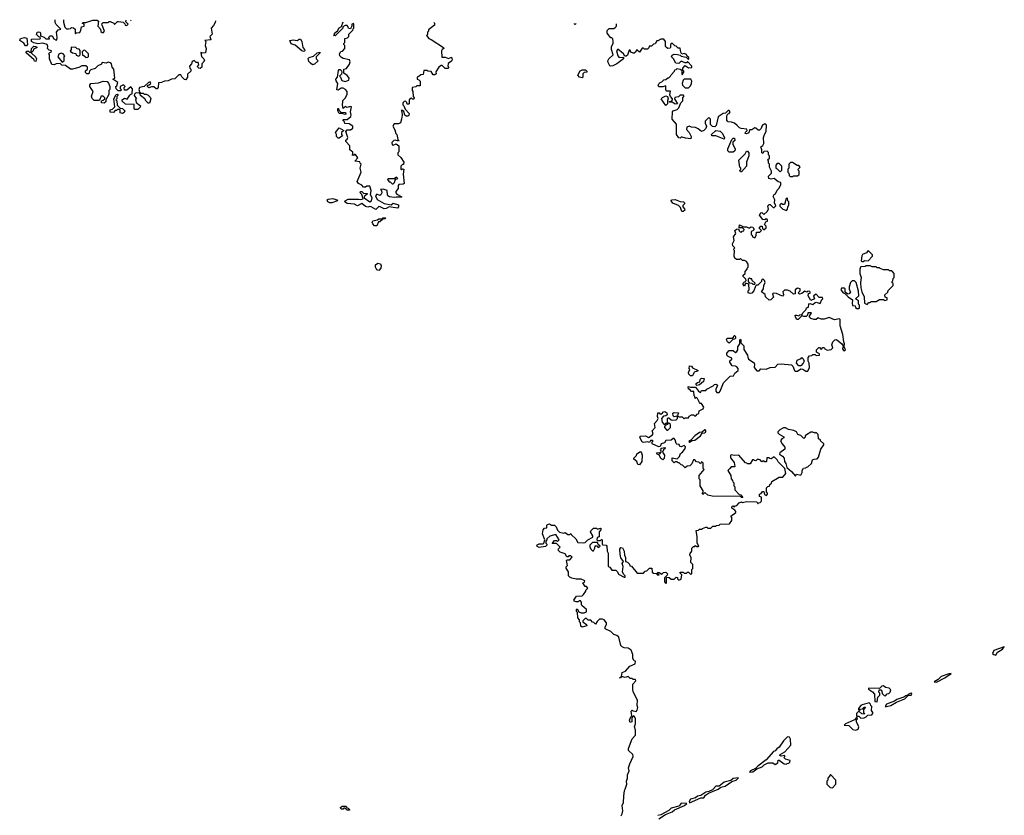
# Model space of a CAD drawing. Extents: x 2494159 to 2685562, y 773219 to 915170.
# Tile 63 of 201: x 2547508 to 2557148, y 904330 to 912118. Entities that reach past the tile are written whole.
import ezdxf

# ---------------------------------------------------------------- set-up
doc = ezdxf.new("R2010")
doc.units = 0

msp = doc.modelspace()

# ---------------------------------------------------------------- linework, layer by layer
at = {"layer": '0CON10XD'}
for points in [[(2549423.8, 912107.3), (2549420, 912090), (2549405, 912060), (2549383.6, 912036.4), (2549391.7, 911978.3), (2549370, 911955), (2549380, 911925), (2549375, 911920), (2549320, 911915), (2549330, 911905), (2549322.5, 911865), (2549333.3, 911835), (2549327, 911793), (2549295, 911790), (2549285, 911800), (2549280, 911795), (2549288.3, 911758.3), (2549310, 911735), (2549317.5, 911715), (2549290, 911685), (2549290, 911655), (2549275, 911640), (2549260, 911645), (2549252.5, 911655), (2549250, 911665), (2549260, 911675), (2549255, 911700), (2549235, 911700), (2549215, 911717.5), (2549195, 911710), (2549190, 911685), (2549170, 911665), (2549172.5, 911645), (2549182.5, 911635), (2549182.5, 911615), (2549150, 911585), (2549150, 911555), (2549135, 911530), (2549121.7, 911531.7), (2549095, 911560), (2549085, 911580), (2549065, 911580), (2549025, 911540), (2548993, 911537), (2548961.7, 911518.3), (2548925, 911517.5), (2548897, 911503), (2548865, 911500), (2548862.5, 911455), (2548855, 911440), (2548845, 911440), (2548821.7, 911461.7), (2548798.3, 911461.7), (2548771.7, 911451.7), (2548760, 911465), (2548760, 911475), (2548775, 911480), (2548790, 911495), (2548785, 911510), (2548770, 911505), (2548727, 911463), (2548680, 911455), (2548672.5, 911435), (2548681.7, 911411.7), (2548695, 911400), (2548715, 911400), (2548725, 911390), (2548745, 911390), (2548765, 911380), (2548785, 911360), (2548790, 911345), (2548778.3, 911301.7), (2548765, 911300), (2548745, 911320), (2548733, 911343), (2548690, 911375), (2548688.3, 911388.3), (2548678.3, 911398.3), (2548655, 911402.5), (2548641.7, 911398.3), (2548631.7, 911388.3), (2548630, 911375), (2548650, 911345), (2548642.5, 911337.5), (2548648.3, 911308.3), (2548690, 911275), (2548688.3, 911261.7), (2548665, 911240), (2548635, 911240), (2548630, 911245), (2548628.3, 911288.3), (2548545, 911290), (2548511.7, 911321.7), (2548510, 911335), (2548535, 911350), (2548558.3, 911341.7), (2548585, 911380), (2548595, 911390), (2548608.3, 911391.7), (2548611.7, 911441.7), (2548595, 911460), (2548555, 911430), (2548535, 911430), (2548530, 911455), (2548540, 911465), (2548525, 911480), (2548490, 911465), (2548490, 911445), (2548500, 911435), (2548498.3, 911421.7), (2548473, 911423), (2548451.7, 911441.7), (2548450, 911465), (2548458.3, 911471.7), (2548470, 911505), (2548420, 911535), (2548440, 911545), (2548430, 911635), (2548413, 911653), (2548407.5, 911685), (2548395, 911697.5), (2548375, 911702.5), (2548353.3, 911693.3), (2548315, 911700), (2548308.3, 911681.7), (2548271.7, 911668.3), (2548245, 911640), (2548202.5, 911627.5), (2548190, 911615), (2548185, 911590), (2548165, 911590), (2548151.7, 911601.7), (2548151.7, 911618.3), (2548170, 911635), (2548170, 911655), (2548155, 911667.5), (2548115, 911667.5), (2548085, 911650), (2548025, 911632.5), (2548005, 911632.5), (2547955, 911670), (2547921.7, 911671.7), (2547905, 911690), (2547865, 911687.5), (2547845, 911677.5), (2547821.2, 911681.2), (2547800, 911735), (2547800, 911775), (2547790, 911785), (2547801.7, 911798.3), (2547815, 911800), (2547820, 911815), (2547795, 911820), (2547780, 911835), (2547782.5, 911855), (2547776.4, 911876.4), (2547735, 911890), (2547685, 911882.5), (2547645, 911892.5), (2547623.3, 911903.3), (2547623, 911927), (2547705, 911930), (2547710, 911935), (2547708.3, 911948.3), (2547695, 911950), (2547673.3, 911975), (2547677.5, 911995), (2547695, 912000), (2547706.4, 911996.4), (2547712.5, 911985), (2547711.7, 911961.7), (2547748.3, 911948.3), (2547765, 911930), (2547798.3, 911931.7), (2547791.7, 911948.3), (2547805, 911960), (2547825, 911960), (2547840.7, 911930.7), (2547865, 911917.5), (2547870, 911920), (2547873.3, 911945), (2547867.5, 911995), (2547885, 912020), (2547910, 912025), (2547865, 912070), (2547855, 912090), (2547853.9, 912118.3)], [(2547937.5, 912117.7), (2547937.5, 912095), (2547950, 912045), (2547965, 912030), (2547985, 912027.5), (2548005, 912032.5), (2548015, 912042.5), (2548035, 912040), (2548050, 912025), (2548050, 911985), (2548055, 911980), (2548065, 911990), (2548096.4, 911993.6), (2548107.5, 912015), (2548111.7, 912048.3), (2548140, 912055), (2548140, 912075), (2548121.7, 912081.7), (2548125, 912090), (2548155, 912090), (2548225, 912112.5), (2548265, 912112.5), (2548280, 912105), (2548272.5, 912055), (2548297.5, 912025), (2548301.2, 912001.2), (2548315, 911992.5), (2548327, 911993), (2548337.5, 912005), (2548313.8, 912063.8), (2548312.5, 912077.5), (2548325, 912090), (2548375, 912090), (2548385, 912100), (2548395, 912100), (2548430, 912085), (2548435, 912070), (2548465, 912100), (2548475, 912100), (2548520, 912095), (2548538.3, 912078.3), (2548540, 912065), (2548555, 912060), (2548570, 912075), (2548548.3, 912098.3), (2548549.8, 912113.4)], [(2548592.4, 912113.1), (2548595, 912110), (2548598.1, 912113.1)], [(2551561.5, 912092.2), (2551570, 912085), (2551570, 912065), (2551511.7, 912018.3), (2551510, 912005), (2551500, 911995), (2551500, 911975), (2551490, 911965), (2551513.3, 911935), (2551535.8, 911925.8), (2551657.5, 911845), (2551660, 911835), (2551645, 911827.5), (2551637.5, 911815), (2551641.7, 911751.7), (2551675, 911750), (2551705, 911740), (2551735, 911750), (2551742.5, 911725), (2551736.4, 911713.6), (2551701.7, 911688.3), (2551700, 911665), (2551710, 911655), (2551698.3, 911641.7), (2551675, 911640), (2551645, 911670), (2551635, 911670), (2551612.5, 911655), (2551583, 911607), (2551585, 911590), (2551571.7, 911578.3), (2551555, 911580), (2551535, 911610), (2551503, 911613), (2551495, 911620), (2551465, 911620), (2551458.3, 911581.7), (2551435, 911577.5), (2551420, 911565), (2551400, 911555), (2551400, 911535), (2551415, 911530), (2551430, 911515), (2551428.3, 911471.7), (2551395, 911470), (2551385, 911460), (2551350, 911455), (2551350, 911425), (2551357.5, 911415), (2551360, 911365), (2551370, 911355), (2551368.3, 911341.7), (2551355, 911340), (2551345, 911350), (2551331.7, 911348.3), (2551320, 911335), (2551320, 911295), (2551315, 911290), (2551301.7, 911291.7), (2551298.3, 911308.3), (2551285, 911320), (2551271.7, 911318.3), (2551260, 911305), (2551260, 911285), (2551270, 911275), (2551281.7, 911241.7), (2551321.7, 911201.7), (2551318.3, 911181.7), (2551307, 911173), (2551293, 911173), (2551280, 911185), (2551268.3, 911218.3), (2551255, 911230), (2551241.7, 911228.3), (2551250, 911215), (2551252.5, 911185), (2551247.5, 911145), (2551235, 911110), (2551215, 911097.5), (2551175, 911100), (2551162.5, 911075), (2551181.7, 911041.7), (2551190, 911005), (2551200, 910995), (2551210, 910945), (2551220, 910935), (2551215, 910930), (2551185, 910937.5), (2551170, 910935), (2551150, 910915), (2551153, 910893), (2551165, 910890), (2551195, 910902.5), (2551220, 910885), (2551220, 910825), (2551210, 910815), (2551210, 910795), (2551238.3, 910768.3), (2551267.5, 910725), (2551265, 910700), (2551255, 910700), (2551240, 910685), (2551240, 910655), (2551245, 910650), (2551255, 910660), (2551270, 910655), (2551261.2, 910605), (2551272.5, 910515), (2551263, 910507), (2551220, 910505), (2551212.5, 910495), (2551212.5, 910465), (2551190, 910435), (2551190, 910425), (2551200.7, 910410.7), (2551250, 910385), (2551245, 910380), (2551195, 910382.5), (2551175, 910377.5), (2551130, 910385), (2551113.6, 910393.6), (2551107.5, 910405), (2551106.4, 910446.4), (2551065, 910460), (2551040, 910455), (2551050, 910445), (2551052.5, 910425), (2551045, 910402.5), (2551035, 910397.5), (2551005, 910410), (2550992.5, 910395), (2551007, 910357), (2551075, 910318.8), (2551145, 910307.5), (2551165, 910322.5), (2551215, 910307.5), (2551217.5, 910285), (2551206.4, 910273.6), (2551143.8, 910283.8), (2551125, 910287.5), (2551095, 910270), (2551075, 910266.7), (2551037.7, 910287.7), (2551025, 910288.8), (2550995, 910260), (2550950, 910285), (2550935, 910288.8), (2550915, 910283.3), (2550895, 910290), (2550857.5, 910317.5), (2550815, 910296.2), (2550785, 910313.8), (2550715, 910318.8), (2550692.5, 910335), (2550693.6, 910346.4), (2550725, 910362.5), (2550825, 910362.5), (2550845, 910357.5), (2550870, 910365), (2550858.3, 910408.3), (2550840, 910425), (2550845, 910437.5), (2550857, 910437), (2550875, 910420), (2550908.3, 910418.3), (2550908.3, 910411.7), (2550881.7, 910388.3), (2550880, 910375), (2550935, 910336.2), (2550953.8, 910345), (2550960, 910375), (2550942.5, 910405), (2550950, 910445), (2550935, 910490), (2550905, 910490), (2550895, 910480), (2550875, 910480), (2550857, 910497), (2550823.6, 910513.6), (2550813, 910533), (2550850, 910625), (2550842.5, 910665), (2550850, 910705), (2550840, 910715), (2550838.3, 910728.3), (2550790, 910735), (2550820, 910765), (2550795, 910800), (2550781.7, 910798.3), (2550775, 910790), (2550761.7, 910791.7), (2550770, 910805), (2550770, 910825), (2550755, 910830), (2550740, 910845), (2550740, 910885), (2550700, 910925), (2550701.7, 910938.3), (2550715, 910950), (2550720, 910965), (2550700, 911025), (2550715, 911040), (2550745, 911040), (2550770, 911055), (2550770, 911075), (2550735, 911100), (2550691.7, 911101.7), (2550688.3, 911118.3), (2550670, 911135), (2550675, 911140), (2550715, 911140), (2550748.3, 911171.7), (2550752.5, 911185), (2550747.5, 911215), (2550757.5, 911265), (2550745, 911270), (2550715, 911260), (2550695, 911267.5), (2550675, 911250), (2550667.5, 911285), (2550670, 911315), (2550671.7, 911328.3), (2550695, 911350), (2550712.5, 911385), (2550712.5, 911415), (2550696.4, 911436.4), (2550675, 911447.5), (2550655, 911447.5), (2550625, 911430), (2550612.5, 911432.5), (2550622.5, 911495), (2550605, 911520), (2550603.6, 911536.4), (2550620, 911555), (2550628.3, 911621.7), (2550635, 911630), (2550645, 911630), (2550658.3, 911618.3), (2550662.5, 911605), (2550660, 911585), (2550640, 911565), (2550650, 911555), (2550661.7, 911521.7), (2550695, 911512.5), (2550730, 911525), (2550732.5, 911545), (2550727.5, 911555), (2550713, 911573), (2550680, 911595), (2550680, 911635), (2550708.3, 911641.7), (2550737, 911683), (2550742.5, 911705), (2550736.2, 911726.2), (2550675, 911740), (2550659.5, 911749.5), (2550642.5, 911765), (2550637.5, 911785), (2550651.7, 911808.3), (2550668.3, 911811.7), (2550690, 911835), (2550690, 911865), (2550680, 911875), (2550680, 911885), (2550690, 911895), (2550690, 911935), (2550718.3, 911941.7), (2550730, 911955), (2550731.7, 911978.3), (2550770, 912015), (2550771.7, 912028.3), (2550780, 912035), (2550780, 912075), (2550775, 912080), (2550760, 912075), (2550760, 912055), (2550745, 912030), (2550731.7, 912031.7), (2550715, 912060), (2550695, 912060), (2550671.7, 912048.3), (2550670, 912035), (2550595, 911960), (2550580, 911965), (2550588.3, 911971.7), (2550590, 911985), (2550620, 912010), (2550635, 912040), (2550658.3, 912051.7), (2550674.8, 912098.4)], [(2552957, 912082.3), (2552945, 912070), (2552940, 912075), (2552940.2, 912082.5)], [(2554531.7, 911081.7), (2554507, 911107), (2554476.4, 911116.4), (2554445, 911117.5), (2554437.5, 911125), (2554432.5, 911135), (2554433, 911177), (2554441.7, 911198.3), (2554455, 911200), (2554462.5, 911215), (2554455, 911230), (2554445, 911230), (2554417, 911203), (2554395, 911200), (2554345, 911167.5), (2554326.4, 911083.6), (2554315, 911070), (2554291.7, 911071.7), (2554273, 911093), (2554270, 911145), (2554255, 911160), (2554220, 911125), (2554220, 911105), (2554232.5, 911075), (2554226.1, 911053.9), (2554205, 911032.5), (2554182.5, 911022.5), (2554150.7, 911050.7), (2554125, 911063.3), (2554085, 911066.7), (2554063, 911077), (2554040, 911065), (2554037.5, 911045), (2554062.5, 911015), (2554082.5, 910975), (2554078.3, 910951.7), (2554028.3, 910958.3), (2553995, 910970), (2553985, 910970), (2553975, 910960), (2553961.7, 910961.7), (2553937.5, 910995), (2553940, 911095), (2553897.5, 911145), (2553900, 911215), (2553905, 911227.5), (2553945, 911240), (2553960, 911255), (2553980, 911305), (2554000, 911325), (2554000, 911355), (2554010, 911365), (2554010, 911375), (2554005, 911380), (2553975, 911380), (2553957, 911363), (2553921.7, 911358.3), (2553920, 911345), (2553950, 911295), (2553925, 911290), (2553895, 911310), (2553871.7, 911311.7), (2553871.7, 911318.3), (2553888.3, 911321.7), (2553900, 911335), (2553900, 911345), (2553880, 911365), (2553873, 911383), (2553878.3, 911418.3), (2553845, 911417.5), (2553833, 911433), (2553835, 911470), (2553805, 911462.5), (2553765, 911462.5), (2553760, 911475), (2553765, 911490), (2553780, 911505), (2553795, 911510), (2553815, 911530), (2553835, 911532.5), (2553855, 911550), (2553865, 911550), (2553880, 911565), (2553885, 911580), (2553920, 911615), (2553921.7, 911628.3), (2553935, 911630), (2553945, 911640), (2553975, 911632.5), (2553990, 911625), (2553990, 911585), (2553995, 911580), (2554010, 911605), (2554010, 911615), (2554000, 911625), (2554000, 911645), (2554025, 911670), (2554055, 911647.5), (2554088.3, 911651.7), (2554087.5, 911665), (2554045, 911710), (2554035, 911697.5), (2554025, 911697.5), (2553985, 911712.5), (2553961.7, 911688.3), (2553931.7, 911691.7), (2553910, 911735), (2553890, 911755), (2553895, 911770), (2553915, 911780), (2553947, 911777), (2553975, 911770), (2553985, 911760), (2554031.7, 911751.7), (2554055, 911730), (2554060, 911735), (2554058.3, 911748.3), (2554041.7, 911761.7), (2554036.4, 911776.4), (2554015, 911787.5), (2553991.7, 911781.7), (2553980.7, 911800.7), (2553975, 911840), (2553955, 911840), (2553935, 911860), (2553921.7, 911861.7), (2553895, 911890), (2553880, 911875), (2553880, 911845), (2553875, 911840), (2553855, 911837.5), (2553840, 911845), (2553832.5, 911855), (2553830, 911905), (2553815, 911926.7), (2553785, 911927.5), (2553755, 911910), (2553745, 911910), (2553728.3, 911881.7), (2553715, 911880), (2553695, 911860), (2553671.7, 911858.3), (2553668.3, 911841.7), (2553655, 911830), (2553625, 911830), (2553615, 911840), (2553601.7, 911838.3), (2553575, 911800), (2553555, 911820), (2553545, 911820), (2553540, 911805), (2553525, 911790), (2553515, 911790), (2553491.7, 911801.7), (2553485, 911820), (2553475, 911820), (2553458.3, 911771.7), (2553445, 911760), (2553431.7, 911761.7), (2553420, 911785), (2553365, 911830), (2553352.5, 911815), (2553363, 911763), (2553378.3, 911748.3), (2553411.7, 911751.7), (2553418.3, 911748.3), (2553420, 911735), (2553355, 911687.5), (2553315, 911667.5), (2553295, 911662.5), (2553287, 911667), (2553268.3, 911698.3), (2553267.5, 911715), (2553277.5, 911735), (2553320, 911775), (2553302.5, 911825), (2553302.5, 911855), (2553320, 911885), (2553320, 911905), (2553315, 911930), (2553305, 911940), (2553295, 911940), (2553260, 911985), (2553258.3, 912011.7), (2553278.3, 912031.7), (2553325, 912032.5), (2553338.3, 912041.7), (2553350, 912055), (2553350, 912079.4)], [(2547575, 911862.5), (2547563.6, 911863.6), (2547548, 911888), (2547507.5, 911915), (2547517, 911933), (2547555, 911942.5), (2547576.4, 911936.4), (2547582.5, 911875), (2547575, 911862.5)], [(2550285, 911807.5), (2550270, 911815), (2550205, 911867.5), (2550165, 911883.3), (2550153.9, 911916.1), (2550185, 911920.8), (2550225, 911913.3), (2550245, 911927.5), (2550256.4, 911926.4), (2550268.8, 911905), (2550280, 911845), (2550297.5, 911825), (2550300, 911815), (2550295, 911810), (2550285, 911807.5)], [(2547665, 911710), (2547651.7, 911711.7), (2547650, 911725), (2547570, 911795), (2547575, 911810), (2547595, 911810), (2547605, 911800), (2547620, 911800), (2547622.5, 911835), (2547645, 911860), (2547665, 911857.5), (2547680, 911845), (2547641.7, 911828.3), (2547640, 911815), (2547620, 911795), (2547665, 911750), (2547672.5, 911735), (2547665, 911710)], [(2548085, 911762.5), (2548100, 911775), (2548098.3, 911818.3), (2548088.3, 911828.3), (2548071.7, 911831.7), (2548057, 911847), (2548011.7, 911848.3), (2548010, 911825), (2548001.7, 911811.7), (2548025, 911792.5), (2548058.3, 911788.3), (2548061.7, 911771.7), (2548085, 911762.5)], [(2547925, 911702.5), (2547942.5, 911715), (2547942.5, 911755), (2547950, 911765), (2547933, 911783), (2547915, 911790), (2547890.7, 911779.3), (2547882.5, 911755), (2547925, 911702.5)], [(2548158.3, 911748.3), (2548175, 911750), (2548181.7, 911758.3), (2548182.5, 911785), (2548145, 911820), (2548131.7, 911818.3), (2548120, 911805), (2548121.7, 911771.7), (2548137, 911767), (2548158.3, 911748.3)], [(2550375, 911677.5), (2550355, 911693.3), (2550339.3, 911709.3), (2550333, 911737), (2550342.5, 911747.5), (2550385, 911760), (2550420, 911795), (2550445, 911800), (2550450, 911795), (2550410, 911755), (2550410, 911735), (2550430, 911715), (2550395, 911682.5), (2550375, 911677.5)], [(2553015, 911550), (2552990, 911555), (2552972.5, 911575), (2552995, 911617.5), (2553013.6, 911626.4), (2553047, 911627), (2553060, 911615), (2553060, 911605), (2553035, 911600), (2553021.7, 911588.3), (2553020, 911555), (2553015, 911550)], [(2548335, 911302.5), (2548310, 911305), (2548310, 911325), (2548325, 911330), (2548340, 911345), (2548340, 911355), (2548325, 911370), (2548305, 911370), (2548288.3, 911331.7), (2548281.7, 911328.3), (2548238.3, 911328.3), (2548216.4, 911346.4), (2548211.7, 911368.3), (2548227.5, 911415), (2548193, 911463), (2548193, 911477), (2548205, 911492.5), (2548279.3, 911500.7), (2548326.4, 911516.4), (2548362.5, 911512.5), (2548378.3, 911498.3), (2548390, 911465), (2548390, 911435), (2548380, 911425), (2548380, 911385), (2548350, 911335), (2548350, 911315), (2548335, 911302.5)], [(2554055, 911450), (2554075, 911470), (2554087, 911493), (2554087.5, 911515), (2554080, 911535), (2554013.8, 911536.2), (2554003.8, 911526.2), (2553992.5, 911495), (2553998.3, 911478.3), (2554025, 911450), (2554055, 911450)], [(2548515, 911200), (2548490, 911205), (2548490, 911235), (2548485, 911240), (2548465, 911240), (2548455, 911230), (2548441.7, 911228.3), (2548425, 911210), (2548393, 911213), (2548393.6, 911236.4), (2548417, 911243), (2548440, 911265), (2548430, 911345), (2548453, 911387), (2548465, 911390), (2548470, 911385), (2548470, 911375), (2548460, 911365), (2548460, 911345), (2548450, 911335), (2548460, 911325), (2548461.7, 911281.7), (2548491.7, 911251.7), (2548515, 911247.5), (2548537, 911227), (2548529.3, 911210.7), (2548515, 911200)], [(2553835, 911280), (2553790, 911345), (2553801.7, 911358.3), (2553835, 911372.5), (2553850, 911365), (2553857.5, 911345), (2553850, 911325), (2553850, 911295), (2553835, 911280)], [(2550695, 911190), (2550665, 911200), (2550635, 911200), (2550622.5, 911225), (2550621.7, 911248.3), (2550628.3, 911248.3), (2550631.7, 911231.7), (2550651.7, 911211.7), (2550698.3, 911208.3), (2550700, 911195), (2550695, 911190)], [(2550635, 910960), (2550625, 910960), (2550610, 910975), (2550610, 910995), (2550600, 911015), (2550635, 911060), (2550680, 911035), (2550660, 911015), (2550660, 910995), (2550668.3, 910981.7), (2550635, 910960)], [(2554460, 907725), (2554440, 907705), (2554470, 907655), (2554473, 907623), (2554488.3, 907608.3), (2554490, 907595), (2554500, 907585), (2554500, 907555), (2554510, 907545), (2554510, 907515), (2554551.7, 907471.7), (2554568.3, 907468.3), (2554588.3, 907441.7), (2554575, 907440), (2554565, 907450), (2554287, 907453), (2554244, 907464), (2554215, 907490), (2554195, 907470), (2554190, 907485), (2554198.3, 907491.7), (2554200, 907505), (2554170, 907555), (2554170, 907615), (2554160, 907625), (2554160, 907655), (2554210, 907715), (2554200, 907725), (2554198.3, 907778.3), (2554185, 907790), (2554175, 907770), (2554158.3, 907788.3), (2554135, 907790), (2554118.3, 907808.3), (2554105, 907810), (2554088.3, 907771.7), (2554068.3, 907751.7), (2554041.7, 907748.3), (2554025, 907730), (2553998.3, 907758.3), (2553985, 907760), (2553965, 907780), (2553955, 907780), (2553945, 907790), (2553925, 907790), (2553915, 907780), (2553895, 907800), (2553895, 907830), (2553945, 907820), (2553968.8, 907841.2), (2553977, 907873), (2553996.4, 907883.6), (2554025, 907920), (2554026.4, 907936.4), (2554015, 907950), (2553985, 907937.5), (2553971.7, 907941.7), (2553965, 907960), (2553943, 907963), (2553935, 907970), (2553927, 908007), (2553915, 908020), (2553905, 908020), (2553885, 908002.5), (2553835, 908000), (2553820, 907975), (2553790, 907965), (2553778.3, 907941.7), (2553765, 907937.5), (2553700, 907965), (2553700, 907985), (2553710, 907995), (2553705, 908000), (2553685, 908000), (2553675, 907980), (2553655, 907987.5), (2553615, 907980), (2553603, 907983), (2553582.5, 908025), (2553580, 908035), (2553585, 908040), (2553633.6, 908043.6), (2553665, 908030), (2553699.3, 908050.7), (2553710, 908065), (2553700, 908095), (2553730, 908125), (2553722.5, 908165), (2553750, 908195), (2553757.5, 908215), (2553752.5, 908235), (2553755, 908270), (2553768.3, 908268.3), (2553775, 908260), (2553795, 908260), (2553811.7, 908278.3), (2553825, 908282.5), (2553845, 908270), (2553848.3, 908251.7), (2553835, 908240), (2553811.7, 908238.3), (2553792.5, 908215), (2553799.3, 908179.3), (2553815, 908160), (2553825, 908160), (2553835, 908170), (2553850, 908170), (2553850, 908215), (2553855, 908220), (2553865, 908220), (2553885, 908200), (2553895, 908197.5), (2553935, 908202.5), (2553950, 908215), (2553948.3, 908228.3), (2553938.3, 908238.3), (2553915, 908230), (2553905, 908240), (2553902.5, 908265), (2553915, 908272.5), (2553958.3, 908268.3), (2553950, 908245), (2553961.7, 908231.7), (2553995, 908230), (2554015, 908212.5), (2554025, 908220), (2554055, 908220), (2554061.7, 908238.3), (2554085, 908250), (2554105, 908250), (2554115, 908240), (2554128.3, 908241.7), (2554141.7, 908258.3), (2554158.3, 908261.7), (2554161.7, 908288.3), (2554200, 908310), (2554207.5, 908325), (2554185, 908360), (2554171.7, 908361.7), (2554162.5, 908372.5), (2554145, 908410), (2554135, 908420), (2554121.7, 908411.7), (2554118.3, 908428.3), (2554110, 908435), (2554108.3, 908478.3), (2554085, 908480), (2554065, 908500), (2554055, 908500), (2554051.7, 908528.3), (2554075, 908520), (2554125, 908520), (2554153.3, 908483.3), (2554175, 908470), (2554185, 908490), (2554225, 908490), (2554237, 908503), (2554296.1, 908533.9), (2554311.7, 908548.3), (2554325, 908550), (2554337.5, 908545), (2554340, 908535), (2554322.5, 908505), (2554323, 908483), (2554335, 908470), (2554355, 908470), (2554367, 908483), (2554400, 908565), (2554465, 908627.5), (2554496.4, 908633.6), (2554511.2, 908658.8), (2554542.5, 908685), (2554542.5, 908705), (2554529.3, 908719.3), (2554515, 908727.5), (2554485, 908730), (2554460, 908765), (2554461.7, 908778.3), (2554480, 908795), (2554480, 908805), (2554445, 908820), (2554430, 908835), (2554430, 908855), (2554455, 908880), (2554495, 908880), (2554515, 908860), (2554528.3, 908871.7), (2554540, 908885), (2554540, 908915), (2554560, 908945), (2554560, 908985), (2554565, 908990), (2554570, 908985), (2554570, 908955), (2554597.5, 908925), (2554598.3, 908888.3), (2554632.5, 908835), (2554637.5, 908815), (2554643.6, 908793.6), (2554698.3, 908758.3), (2554702.5, 908745), (2554697.5, 908715), (2554725, 908680), (2554748.3, 908681.7), (2554765, 908700), (2554815, 908697.5), (2554855, 908713.3), (2554905, 908717.5), (2554930, 908745), (2554965, 908750), (2555065, 908740), (2555077, 908727), (2555092.5, 908685), (2555105, 908677.5), (2555125, 908677.5), (2555155, 908700), (2555175, 908697.5), (2555205, 908677.5), (2555225, 908677.5), (2555242.5, 908715), (2555237, 908757), (2555227.5, 908775), (2555228.3, 908811.7), (2555241.7, 908828.3), (2555265, 908830), (2555275, 908840), (2555295, 908840), (2555305, 908830), (2555340, 908835), (2555338.3, 908848.3), (2555310, 908865), (2555310, 908885), (2555331.7, 908908.3), (2555338.3, 908908.3), (2555355, 908890), (2555371.7, 908908.3), (2555385, 908910), (2555390, 908895), (2555415, 908882.5), (2555451.7, 908888.3), (2555470, 908905), (2555460, 908935), (2555470, 908965), (2555490, 908985), (2555505, 908987.5), (2555557.5, 908945), (2555570, 908925), (2555562.5, 908895), (2555575, 908880), (2555585, 908877.5), (2555592.5, 908885), (2555580, 908915), (2555583.3, 908945), (2555575.5, 908965.5), (2555567.8, 909037.8), (2555540.7, 909120.7), (2555540, 909185), (2555535, 909190), (2555485, 909180), (2555435, 909203.3), (2555385, 909187.5), (2555355, 909187.5), (2555325, 909200), (2555305, 909182.5), (2555285, 909183.3), (2555253.9, 909193.9), (2555242.5, 909205), (2555240, 909215), (2555260, 909250), (2555225, 909250), (2555220, 909225), (2555207, 909213), (2555185, 909212.5), (2555165, 909220), (2555130, 909185), (2555117, 909183), (2555102.5, 909205), (2555100, 909225), (2555115, 909227.5), (2555135, 909220), (2555145, 909230), (2555168.3, 909231.7), (2555175, 909250), (2555207.5, 909282.5), (2555211.7, 909298.3), (2555230, 909305), (2555233.6, 909336.4), (2555245, 909340), (2555275, 909330), (2555295, 909350), (2555305, 909352.5), (2555345, 909340), (2555361.7, 909378.3), (2555370, 909385), (2555368.3, 909398.3), (2555335, 909400), (2555305, 909430), (2555280, 909415), (2555290, 909385), (2555255, 909370), (2555227.5, 909415), (2555231.7, 909438.3), (2555250, 909445), (2555245, 909457.5), (2555225, 909460), (2555215, 909450), (2555195, 909460), (2555165, 909437.5), (2555143, 909433), (2555130, 909445), (2555150, 909465), (2555150, 909485), (2555125, 909490), (2555100, 909475), (2555100, 909435), (2555085, 909430), (2555051.7, 909461.7), (2555025, 909470), (2554995, 909470), (2554980, 909455), (2554987.5, 909425), (2554977, 909413), (2554917, 909437), (2554885, 909440), (2554880, 909435), (2554887, 909403), (2554863, 909377), (2554845, 909372.5), (2554810, 909405), (2554808.3, 909428.3), (2554770, 909455), (2554790, 909485), (2554793, 909517), (2554807.5, 909545), (2554800, 909565), (2554785, 909580), (2554771.7, 909568.3), (2554770, 909555), (2554735, 909520), (2554721.7, 909518.3), (2554711.7, 909508.3), (2554697, 909463), (2554675, 909440), (2554658.3, 909438.3), (2554640, 909445), (2554640, 909465), (2554650, 909475), (2554648.3, 909528.3), (2554615, 909540), (2554605, 909510), (2554590, 909525), (2554591.7, 909538.3), (2554620, 909565), (2554618.3, 909578.3), (2554593, 909603), (2554593, 909617), (2554610, 909635), (2554610, 909655), (2554630, 909675), (2554630, 909685), (2554640, 909695), (2554640, 909725), (2554625, 909750), (2554605, 909760), (2554585, 909760), (2554565, 909780), (2554555, 909770), (2554525, 909770), (2554510, 909785), (2554502.5, 909805), (2554507.5, 909857.5), (2554500, 909865), (2554501.7, 909878.3), (2554510, 909885), (2554490, 909905), (2554487.5, 909925), (2554503, 909957), (2554498.3, 909991.7), (2554520, 910025), (2554510, 910055), (2554525, 910067.5), (2554545, 910070), (2554551.7, 910051.7), (2554561.7, 910041.7), (2554575, 910040), (2554581.7, 910048.3), (2554598.3, 910051.7), (2554600, 910065), (2554585, 910080), (2554551.7, 910081.7), (2554555, 910110), (2554595, 910090), (2554625, 910090), (2554645, 910080), (2554655, 910080), (2554668.3, 910091.7), (2554685, 910087.5), (2554700, 910065), (2554685, 910050), (2554670, 910045), (2554670, 910015), (2554678.3, 910008.3), (2554681.7, 909991.7), (2554705, 909982.5), (2554720, 910005), (2554721.7, 910038.3), (2554755, 910040), (2554770, 910055), (2554750, 910075), (2554751.7, 910088.3), (2554763, 910097), (2554778.3, 910098.3), (2554780, 910075), (2554795, 910060), (2554815, 910080), (2554817, 910097), (2554800, 910115), (2554811.7, 910138.3), (2554830, 910145), (2554828.3, 910158.3), (2554815, 910170), (2554805, 910160), (2554785, 910162.5), (2554752.5, 910205), (2554765, 910227.5), (2554775, 910230), (2554795, 910210), (2554825, 910240), (2554840, 910265), (2554833, 910297), (2554845, 910310), (2554855, 910310), (2554885, 910280), (2554895, 910280), (2554910, 910295), (2554897.5, 910325), (2554902.5, 910355), (2554883.6, 910386.4), (2554893.6, 910406.4), (2554907.5, 910415), (2554925, 910450), (2554945, 910470), (2554960, 910505), (2554960, 910525), (2554935, 910530), (2554895, 910562.5), (2554865, 910557.5), (2554842.5, 910565), (2554840, 910585), (2554870, 910615), (2554870, 910635), (2554850, 910675), (2554850, 910705), (2554840, 910715), (2554838.3, 910738.3), (2554830, 910745), (2554848.3, 910761.7), (2554850, 910785), (2554840, 910795), (2554838.3, 910818.3), (2554825, 910830), (2554793, 910827), (2554785, 910810), (2554773.6, 910813.6), (2554773.8, 910845), (2554763.3, 910875), (2554783.3, 910886.7), (2554793.3, 910905), (2554791.2, 910965), (2554800, 910995), (2554818, 911025), (2554820, 911085), (2554805, 911100), (2554785, 911090), (2554773, 911077), (2554767, 911053), (2554751.7, 911038.3), (2554738.3, 911038.3), (2554717, 911057), (2554705, 911060), (2554675, 911040), (2554655, 911040), (2554648.3, 911011.7), (2554625, 911000), (2554610, 911005), (2554613, 911017), (2554630, 911035), (2554628.3, 911048.3), (2554573, 911053), (2554555, 911060), (2554531.7, 911081.7)], [(2554405, 910950), (2554325, 910982.5), (2554285, 910980), (2554282.5, 910995), (2554325, 911032.5), (2554365, 911026.7), (2554385, 911007.5), (2554410, 910965), (2554405, 910950)], [(2554495, 910822.5), (2554455, 910822.5), (2554442.5, 910835), (2554442.5, 910855), (2554480, 910945), (2554495, 910960), (2554505, 910960), (2554510, 910935), (2554491.7, 910918.3), (2554490, 910895), (2554512.5, 910855), (2554512.5, 910845), (2554510, 910835), (2554495, 910822.5)], [(2554575, 910630), (2554565, 910630), (2554560, 910645), (2554568.3, 910651.7), (2554570, 910665), (2554560, 910675), (2554548.3, 910741.7), (2554612.5, 910805), (2554625, 910830), (2554635, 910830), (2554646.4, 910816.4), (2554646.7, 910785), (2554623.3, 910725), (2554622.5, 910685), (2554575, 910630)], [(2554955, 910630), (2554970, 910645), (2554970, 910685), (2554945, 910710), (2554925, 910710), (2554910, 910695), (2554910, 910665), (2554925, 910660), (2554955, 910630)], [(2555075, 910582.5), (2555085, 910590), (2555125, 910590), (2555138.3, 910601.7), (2555140, 910635), (2555131.7, 910641.7), (2555130, 910655), (2555150, 910675), (2555135, 910690), (2555121.7, 910691.7), (2555075, 910720), (2555055, 910720), (2555040, 910705), (2555040, 910665), (2555030, 910655), (2555030, 910625), (2555040, 910615), (2555041.7, 910591.7), (2555053, 910583), (2555075, 910582.5)], [(2551165, 910510), (2551177, 910523), (2551182.5, 910547.5), (2551191.7, 910558.3), (2551210, 910565), (2551197, 910577), (2551175, 910560), (2551115, 910560), (2551110, 910555), (2551125, 910530), (2551135, 910530), (2551153, 910513), (2551165, 910510)], [(2550545, 910324), (2550526.2, 910335), (2550517.5, 910355), (2550529.2, 910360.8), (2550575, 910367.1), (2550612.5, 910355), (2550620, 910345), (2550565, 910324.2), (2550545, 910324)], [(2554005, 910240), (2553990.7, 910240.7), (2553978.3, 910278.3), (2553959.3, 910299.3), (2553902.3, 910322.3), (2553887.5, 910345), (2553890, 910355), (2553925, 910358.8), (2553975, 910337.5), (2554007.5, 910335), (2554017.5, 910325), (2554017.5, 910315), (2554001.7, 910298.3), (2554000, 910285), (2554018.3, 910268.3), (2554020, 910255), (2554005, 910240)], [(2555015, 910250), (2555027, 910263), (2555028.3, 910281.7), (2555040, 910305), (2555040, 910335), (2555030, 910345), (2555025, 910370), (2555011.7, 910368.3), (2554995, 910310), (2554975, 910310), (2554965, 910320), (2554950, 910305), (2554951.7, 910291.7), (2554980, 910265), (2555015, 910250)], [(2551005, 910100), (2550981.7, 910101.7), (2550965, 910120), (2550960, 910135), (2550965, 910150), (2551011.7, 910158.3), (2551025, 910170), (2551060, 910170), (2551065, 910180), (2551088.3, 910178.3), (2551085, 910170), (2551060, 910170), (2551058.3, 910161.7), (2551035, 910140), (2551021.7, 910138.3), (2551005, 910100)], [(2555765, 909750), (2555778.3, 909761.7), (2555815, 909757.5), (2555857, 909803), (2555857.5, 909815), (2555815, 909860), (2555800, 909835), (2555760, 909820), (2555753, 909807), (2555748.3, 909758.3), (2555755, 909750), (2555765, 909750)], [(2551025, 909663.3), (2551005, 909671.2), (2550990, 909695), (2550992.7, 909717.3), (2551015, 909734), (2551040, 909730), (2551048.3, 909708.3), (2551043.8, 909685), (2551025, 909663.3)], [(2555805, 909330), (2555821.7, 909348.3), (2555835, 909350), (2555845, 909360), (2555895, 909360), (2555925, 909380), (2555965, 909380), (2555975, 909370), (2556000, 909375), (2556000, 909395), (2555981.7, 909401.7), (2555980, 909425), (2556008.3, 909451.7), (2556011.7, 909468.3), (2556060, 909515), (2556060, 909535), (2556051.7, 909541.7), (2556050, 909555), (2556058.3, 909561.7), (2556060, 909585), (2556070, 909595), (2556070, 909635), (2556048.3, 909658.3), (2556025, 909660), (2556015, 909670), (2555965, 909670), (2555931.7, 909681.7), (2555925, 909690), (2555905, 909690), (2555895, 909700), (2555855, 909700), (2555835, 909710), (2555795, 909710), (2555787, 909703), (2555745, 909700), (2555740, 909695), (2555732.5, 909675), (2555732.5, 909635), (2555747.5, 909595), (2555740, 909545), (2555742.5, 909495), (2555753, 909453), (2555777, 909407), (2555780, 909345), (2555805, 909330)], [(2554705, 909530), (2554708.3, 909538.3), (2554680, 909565), (2554675, 909580), (2554661.7, 909581.7), (2554655, 909590), (2554641.7, 909578.3), (2554640, 909555), (2554651.7, 909541.7), (2554675, 909540), (2554685, 909530), (2554705, 909530)], [(2555725, 909290), (2555730, 909295), (2555730, 909325), (2555720, 909335), (2555720, 909365), (2555690, 909385), (2555722.5, 909415), (2555721.7, 909461.7), (2555697.5, 909545), (2555681.7, 909561.7), (2555658.3, 909561.7), (2555643, 909547), (2555628.3, 909501.7), (2555628.3, 909478.3), (2555642.5, 909455), (2555630, 909435), (2555615, 909430), (2555591.7, 909451.7), (2555590, 909485), (2555585, 909490), (2555555, 909490), (2555547.5, 909475), (2555570, 909445), (2555588.3, 909438.3), (2555620, 909405), (2555662.5, 909375), (2555657.5, 909345), (2555661.7, 909321.7), (2555688.3, 909318.3), (2555691.7, 909301.7), (2555705, 909290), (2555725, 909290)], [(2554455, 908952.5), (2554437.5, 908965), (2554427.5, 908985), (2554430, 908995), (2554435, 909000), (2554485, 909000), (2554498.3, 909011.7), (2554501.7, 909028.3), (2554508.3, 909028.3), (2554517.5, 909015), (2554515, 909000), (2554505, 908990), (2554491.7, 908988.3), (2554455, 908952.5)], [(2555155, 908730), (2555135, 908730), (2555113.3, 908755), (2555120, 908785), (2555158.3, 908801.7), (2555165, 908810), (2555178.3, 908798.3), (2555187.5, 908775), (2555180, 908755), (2555155, 908730)], [(2554075, 908632.5), (2554058.3, 908648.3), (2554057.5, 908665), (2554070, 908695), (2554062.5, 908705), (2554065, 908730), (2554085, 908727.5), (2554095, 908710), (2554150, 908685), (2554137, 908673), (2554118.3, 908671.7), (2554107, 908663), (2554095, 908633.3), (2554075, 908632.5)], [(2554138.3, 908538.3), (2554130, 908545), (2554131.7, 908558.3), (2554143, 908567), (2554168.3, 908571.7), (2554170, 908595), (2554185, 908610), (2554210, 908605), (2554203, 908577), (2554165, 908542.5), (2554138.3, 908538.3)], [(2553855, 908100), (2553880, 908125), (2553880, 908155), (2553865, 908170), (2553850, 908170), (2553850, 908155), (2553831.7, 908148.3), (2553820, 908135), (2553820, 908125), (2553845, 908100), (2553855, 908100)], [(2554065, 907982.5), (2554092.5, 907997.5), (2554118.3, 908001.7), (2554172.5, 908045), (2554190, 908070), (2554217.5, 908075), (2554226.2, 908085), (2554225, 908100), (2554215, 908102.5), (2554188.3, 908081.7), (2554165, 908077.5), (2554117.5, 908045), (2554078.3, 908001.7), (2554063.6, 907996.4), (2554060, 907985), (2554065, 907982.5)], [(2555105, 907650), (2555115, 907670), (2555155, 907660), (2555167.5, 907685), (2555167.5, 907705), (2555181.7, 907728.3), (2555205, 907730), (2555211.7, 907738.3), (2555225, 907740), (2555260, 907775), (2555270.7, 907809.3), (2555285, 907817.5), (2555315, 907820), (2555330, 907835), (2555352.5, 907915), (2555380, 907955), (2555380, 907965), (2555350, 907995), (2555350, 908005), (2555330, 908015), (2555327, 908057), (2555307, 908077), (2555295, 908070), (2555275, 908080), (2555255, 908080), (2555210, 908055), (2555200, 908045), (2555198.3, 908031.7), (2555185, 908020), (2555157, 908047), (2555127, 908057), (2555113, 908083), (2555088.3, 908098.3), (2555035, 908106.2), (2555005, 908123.3), (2554985, 908122.5), (2554950, 908105), (2554930, 908085), (2554930, 908075), (2554945, 908060), (2554990, 908035), (2554990, 908025), (2554970, 908015), (2554957.5, 907995), (2554972.5, 907965), (2555000, 907935), (2555000, 907915), (2554950.7, 907879.3), (2554947.5, 907865), (2554977.5, 907845), (2554993.3, 907825), (2554997.5, 907795), (2555010, 907775), (2555020, 907735), (2555065.9, 907695.9), (2555105, 907650)], [(2553575, 907760), (2553560, 907765), (2553550, 907795), (2553520, 907815), (2553520, 907825), (2553548.3, 907851.7), (2553551.7, 907868.3), (2553585, 907890), (2553597, 907877), (2553602.5, 907855), (2553600, 907795), (2553575, 907760)], [(2553805, 907810), (2553783.6, 907823.6), (2553768.3, 907858.3), (2553750, 907865), (2553742.5, 907877.5), (2553765, 907880), (2553775, 907870), (2553790, 907885), (2553788.3, 907898.3), (2553780, 907905), (2553788.3, 907911.7), (2553790, 907925), (2553825, 907930), (2553830, 907925), (2553811.7, 907908.3), (2553800, 907885), (2553820, 907855), (2553817, 907823), (2553805, 907810)], [(2553396.4, 904323.6), (2553407, 904343), (2553412.5, 904375), (2553407.5, 904425), (2553420, 904455), (2553421.7, 904518.3), (2553428.8, 904571.2), (2553437, 904587), (2553452, 904635), (2553448, 904665), (2553458.8, 904695), (2553460, 904725), (2553474, 904765), (2553470, 904795), (2553481.2, 904835), (2553514, 904905), (2553511.2, 904925), (2553470, 904965), (2553467, 904983), (2553505, 905080), (2553536.7, 905115), (2553536.2, 905165), (2553526.7, 905195), (2553536.1, 905223.9), (2553537.5, 905277.5), (2553525, 905300), (2553515, 905300), (2553500, 905285), (2553500, 905245), (2553485, 905240), (2553478.3, 905261.7), (2553490, 905295), (2553500, 905305), (2553495, 905350), (2553505, 905360), (2553513, 905353), (2553545, 905347.5), (2553555, 905360), (2553560, 905385), (2553553.3, 905405), (2553556.1, 905456.1), (2553515, 905540), (2553510, 905565), (2553510, 905615), (2553540, 905645), (2553538.3, 905658.3), (2553515, 905660), (2553505, 905670), (2553485, 905670), (2553465, 905687.5), (2553435, 905680), (2553400, 905690), (2553390, 905675), (2553380, 905675), (2553400, 905690), (2553405, 905727.5), (2553439.3, 905740.7), (2553480.8, 905789.2), (2553535, 905812.5), (2553537.5, 905837.5), (2553523.3, 905843.3), (2553510, 905865), (2553510, 905905), (2553495, 905947.5), (2553465, 905967.5), (2553425, 905970), (2553405, 905980), (2553393, 905993), (2553372.5, 906075), (2553355, 906090), (2553325, 906100), (2553295, 906130), (2553240, 906155), (2553240, 906175), (2553251.7, 906198.3), (2553252.5, 906215), (2553230, 906245), (2553215, 906250), (2553185, 906250), (2553161.7, 906228.3), (2553145, 906200), (2553128.3, 906218.3), (2553115, 906220), (2553100, 906240), (2553075, 906240), (2553057, 906257), (2553043, 906257), (2553020, 906235), (2553020, 906225), (2553058.3, 906198.3), (2553060, 906185), (2553015, 906172.5), (2553001.7, 906181.7), (2553000, 906215), (2552990, 906225), (2552990, 906245), (2552973, 906263), (2552970, 906315), (2552960, 906325), (2552960, 906345), (2552965, 906350), (2552981.7, 906321.7), (2553005, 906312.5), (2553035, 906312.5), (2553056.7, 906323.3), (2553057.5, 906345), (2553012.5, 906385), (2553007.5, 906395), (2553010, 906415), (2552998.3, 906428.3), (2552985, 906430), (2552975, 906420), (2552955, 906420), (2552940, 906425), (2552932.5, 906435), (2552960, 906475), (2553015, 906480), (2553029.3, 906490.7), (2553050, 906525), (2553050, 906535), (2553070, 906555), (2553058.3, 906568.3), (2553045, 906570), (2553020, 906605), (2553038.3, 906611.7), (2553040, 906625), (2553035, 906630), (2553005, 906640), (2552955, 906642.5), (2552913, 906653), (2552895, 906660), (2552880, 906675), (2552880, 906715), (2552858.3, 906748.3), (2552858.3, 906761.7), (2552870, 906775), (2552860, 906825), (2552865, 906830), (2552895, 906830), (2552917, 906857), (2552905, 906870), (2552885, 906870), (2552878.3, 906861.7), (2552865, 906860), (2552848.3, 906888.3), (2552800, 906905), (2552780, 906925), (2552781.7, 906938.3), (2552800, 906955), (2552765, 906990), (2552721.7, 906991.7), (2552745, 907020), (2552765, 907020), (2552775, 907010), (2552790, 907025), (2552758.3, 907078.3), (2552698.3, 907061.7), (2552670, 907035), (2552670, 907025), (2552660, 907015), (2552660, 906995), (2552670, 906985), (2552670, 906975), (2552657.5, 906962.5), (2552595, 906952.5), (2552572.5, 906965), (2552573.3, 906976.7), (2552595, 906987.5), (2552631.7, 906988.3), (2552640, 906995), (2552650, 907025), (2552627.5, 907085), (2552632.5, 907125), (2552645, 907140), (2552670, 907145), (2552668.3, 907171.7), (2552675, 907177.5), (2552695, 907182.5), (2552715, 907170), (2552745, 907170), (2552760, 907155), (2552775, 907120), (2552793, 907103), (2552835, 907092.5), (2552847, 907097), (2552875, 907080), (2552895, 907080), (2552905, 907090), (2552910, 907075), (2552952.5, 907035), (2552971.7, 907001.7), (2553025, 906997.5), (2553045, 907000), (2553070, 907025), (2553118.3, 907051.7), (2553120, 907065), (2553097.5, 907105), (2553100, 907115), (2553125, 907140), (2553155, 907140), (2553165, 907130), (2553195, 907140), (2553200, 907135), (2553197, 907123), (2553180, 907105), (2553180, 907055), (2553161.7, 907048.3), (2553160, 907025), (2553165, 907020), (2553195, 907020), (2553205, 907030), (2553210, 907025), (2553210, 906985), (2553218.3, 906978.3), (2553250, 906975), (2553257.5, 906965), (2553260, 906915), (2553270, 906895), (2553270, 906765), (2553285, 906760), (2553305, 906730), (2553345, 906730), (2553362.5, 906715), (2553370.7, 906690.7), (2553425, 906662.5), (2553435, 906660), (2553437.5, 906675), (2553420, 906690), (2553408.8, 906715), (2553416.7, 906765), (2553407.5, 906795), (2553420, 906815), (2553395, 906850), (2553387, 906887), (2553383.3, 906935), (2553395, 906950), (2553408.3, 906948.3), (2553427, 906917), (2553430, 906875), (2553440, 906855), (2553440, 906815), (2553458.3, 906808.3), (2553478.3, 906788.3), (2553481.7, 906771.7), (2553498.3, 906768.3), (2553555, 906700), (2553615, 906700), (2553631.7, 906718.3), (2553648.3, 906721.7), (2553675, 906750), (2553698.3, 906748.3), (2553701.7, 906711.7), (2553715, 906700), (2553738.3, 906698.3), (2553755, 906680), (2553770, 906685), (2553751.7, 906701.7), (2553755, 906710), (2553768.3, 906708.3), (2553795, 906690), (2553811.7, 906708.3), (2553835, 906710), (2553850, 906695), (2553848.3, 906681.7), (2553820, 906655), (2553820, 906615), (2553835, 906600), (2553840, 906605), (2553840, 906655), (2553845, 906660), (2553868.3, 906658.3), (2553885, 906640), (2553915, 906640), (2553935, 906660), (2553948.3, 906658.3), (2553950, 906645), (2553963, 906633), (2553985, 906640), (2553990, 906685), (2553970, 906705), (2553975, 906710), (2554005, 906710), (2554015, 906700), (2554035, 906700), (2554045, 906710), (2554055, 906710), (2554075, 906690), (2554090, 906695), (2554090, 906735), (2554097.5, 906745), (2554100, 906785), (2554080, 906805), (2554082.5, 906855), (2554070, 906875), (2554071.7, 906891.7), (2554090, 906915), (2554090, 906945), (2554105, 906960), (2554118.3, 906961.7), (2554125, 906970), (2554135, 906960), (2554155, 906960), (2554157.5, 906965), (2554140, 906995), (2554140, 907055), (2554131.7, 907118.3), (2554155, 907120), (2554165, 907130), (2554185, 907130), (2554191.7, 907138.3), (2554225, 907150), (2554235, 907150), (2554245, 907140), (2554275, 907140), (2554295, 907160), (2554325, 907160), (2554331.7, 907168.3), (2554355, 907170), (2554365, 907180), (2554458.3, 907181.7), (2554480, 907215), (2554480, 907245), (2554471.7, 907258.3), (2554520, 907295), (2554520, 907305), (2554508.3, 907318.3), (2554480, 907335), (2554481.7, 907348.3), (2554491.7, 907358.3), (2554505, 907350), (2554511.7, 907358.3), (2554528.3, 907361.7), (2554551.7, 907388.3), (2554575, 907397.5), (2554585, 907392.5), (2554625, 907402.5), (2554725, 907400), (2554735, 907380), (2554741.7, 907388.3), (2554758.3, 907391.7), (2554770, 907405), (2554770, 907445), (2554751.7, 907451.7), (2554750, 907475), (2554768.3, 907481.7), (2554781.7, 907498.3), (2554795, 907500), (2554801.7, 907471.7), (2554818.3, 907461.7), (2554830, 907475), (2554830, 907485), (2554820, 907495), (2554820, 907535), (2554831.7, 907548.3), (2554848.3, 907551.7), (2554851.7, 907568.3), (2554868.3, 907581.7), (2554871.7, 907598.3), (2554945, 907640), (2554978.3, 907641.7), (2555010, 907675), (2555000, 907725), (2554935, 907790), (2554925, 907810), (2554895, 907840), (2554865, 907820), (2554851.7, 907821.7), (2554845, 907830), (2554821.7, 907828.3), (2554820, 907795), (2554815, 907790), (2554801.7, 907791.7), (2554795, 907800), (2554781.7, 907798.3), (2554775, 907790), (2554758.3, 907808.3), (2554741.7, 907811.7), (2554735, 907820), (2554715, 907800), (2554701.7, 907801.7), (2554695, 907810), (2554681.7, 907808.3), (2554658.3, 907771.7), (2554635, 907770), (2554628.3, 907778.3), (2554615, 907780), (2554550, 907855), (2554505, 907853.3), (2554475, 907860), (2554468.3, 907851.7), (2554468.3, 907828.3), (2554502.5, 907785), (2554510, 907745), (2554505, 907740), (2554475, 907740), (2554460, 907725)], [(2553125, 906920), (2553140, 906945), (2553141.7, 906968.3), (2553158.3, 906968.3), (2553172.5, 906952.5), (2553190, 906965), (2553171.7, 906981.7), (2553165, 907000), (2553115, 907000), (2553090, 906975), (2553090, 906955), (2553103, 906933), (2553115, 906920), (2553125, 906920)], [(2557065, 905898.8), (2557081.7, 905928.3), (2557130, 905955), (2557148.3, 905978.3), (2557045, 905942.5), (2557032.5, 905915), (2557044.2, 905904.2), (2557065, 905898.8)], [(2556485, 905634), (2556566.7, 905675), (2556628.3, 905718.3), (2556605, 905716.2), (2556531.7, 905688.3), (2556501.2, 905658.8), (2556460, 905635), (2556485, 905634)], [(2555905, 905440), (2555910, 905485), (2555930, 905505), (2555930, 905525), (2555920, 905535), (2555921.7, 905558.3), (2555938.3, 905558.3), (2555950, 905545), (2555951.7, 905521.7), (2555971.7, 905501.7), (2555985, 905500), (2556001.7, 905518.3), (2556018.3, 905521.7), (2556030, 905535), (2556037, 905557), (2556020, 905575), (2555985, 905580), (2555965, 905597.5), (2555950, 905595), (2555925, 905570), (2555820, 905575), (2555820, 905565), (2555859.3, 905539.3), (2555877, 905517), (2555880, 905445), (2555905, 905440)], [(2555995, 905394), (2556037.5, 905405), (2556092, 905438), (2556175, 905470), (2556207.5, 905502.5), (2556235, 905507.5), (2556242.5, 905515), (2556240, 905525), (2556225, 905522.5), (2556198.3, 905501.7), (2556185, 905500), (2556164.2, 905485.8), (2556097.5, 905465), (2556071.7, 905448.3), (2555995, 905417.5), (2555982.5, 905395), (2555995, 905394)], [(2555745, 905282.5), (2555775, 905283.8), (2555795, 905292.5), (2555811.2, 905308.8), (2555850, 905315), (2555860, 905325), (2555862.5, 905335), (2555847, 905357), (2555850, 905395), (2555840, 905405), (2555838.3, 905418.3), (2555825, 905430), (2555755, 905412.5), (2555742.5, 905405), (2555720, 905375), (2555721.7, 905361.7), (2555735, 905360), (2555741.7, 905368.3), (2555758.3, 905371.7), (2555775, 905390), (2555788.3, 905388.3), (2555770, 905365), (2555770, 905335), (2555780, 905325), (2555775, 905320), (2555751.7, 905321.7), (2555725, 905350), (2555700, 905325), (2555701.7, 905301.7), (2555725, 905300), (2555745, 905282.5)], [(2555695, 905163.3), (2555715.9, 905174.1), (2555723.3, 905195), (2555701.2, 905245), (2555700, 905265), (2555710, 905275), (2555705, 905290), (2555680, 905265), (2555593.9, 905226.1), (2555581.7, 905211.7), (2555625, 905210), (2555665, 905171.2), (2555695, 905163.3)], [(2554653.6, 904753.6), (2554685, 904754.3), (2554726.1, 904783.9), (2554777.5, 904805), (2554796.2, 904823.8), (2554835, 904842.5), (2554883, 904843), (2554905, 904827.5), (2554930, 904845), (2554935, 904870), (2554945, 904870), (2554993, 904833), (2555015, 904830), (2555021.7, 904838.3), (2555038.3, 904841.7), (2555048.3, 904851.7), (2555050, 904865), (2555005, 904880), (2554990, 904895), (2555000, 904905), (2555000, 904915), (2554965, 904910), (2554950, 904915), (2554952.5, 904925), (2554998, 904952), (2555056.7, 905015), (2555056.1, 905076.1), (2555046.4, 905096.4), (2555025, 905097.5), (2554985, 905057.5), (2554945, 904997.5), (2554920, 904980), (2554905, 904960), (2554890, 904955), (2554818, 904872), (2554735, 904812.5), (2554711.2, 904788.8), (2554662.5, 904765), (2554653.6, 904753.6)], [(2554065, 904453.3), (2554178.3, 904501.7), (2554205, 904501.2), (2554224, 904526), (2554253.3, 904546.7), (2554345, 904584.3), (2554373.6, 904606.4), (2554415, 904616), (2554479.3, 904660.7), (2554523.3, 904675), (2554547, 904697), (2554495, 904689.2), (2554470, 904670), (2554405, 904652.9), (2554356.2, 904613.8), (2554323.6, 904616.4), (2554290, 904580), (2554255, 904562.5), (2554225, 904556), (2554176.2, 904523.8), (2554145, 904516), (2554125, 904500), (2554075, 904488.8), (2554063.6, 904463.6), (2554065, 904453.3)], [(2555465, 904600), (2555500, 904635), (2555500, 904675), (2555445, 904730), (2555438.3, 904711.7), (2555420, 904695), (2555420, 904675), (2555410, 904665), (2555410, 904635), (2555441.7, 904601.7), (2555465, 904600)], [(2550735, 904380), (2550715, 904380), (2550695, 904400), (2550681.7, 904398.3), (2550675, 904390), (2550655, 904390), (2550650, 904405), (2550665, 904420), (2550705, 904420), (2550711.7, 904401.7), (2550725, 904400), (2550740, 904385), (2550735, 904380)], [(2553765, 904296.7), (2553832, 904338), (2553896.7, 904365), (2553918, 904382), (2554016.7, 904425), (2554040, 904445), (2553985, 904450), (2553972, 904428), (2553960, 904420), (2553885, 904398.8), (2553865, 904376.2), (2553786.2, 904333.8), (2553755, 904328)]]:
    msp.add_lwpolyline(points, dxfattribs=at)

doc.saveas('drawing.dxf')
